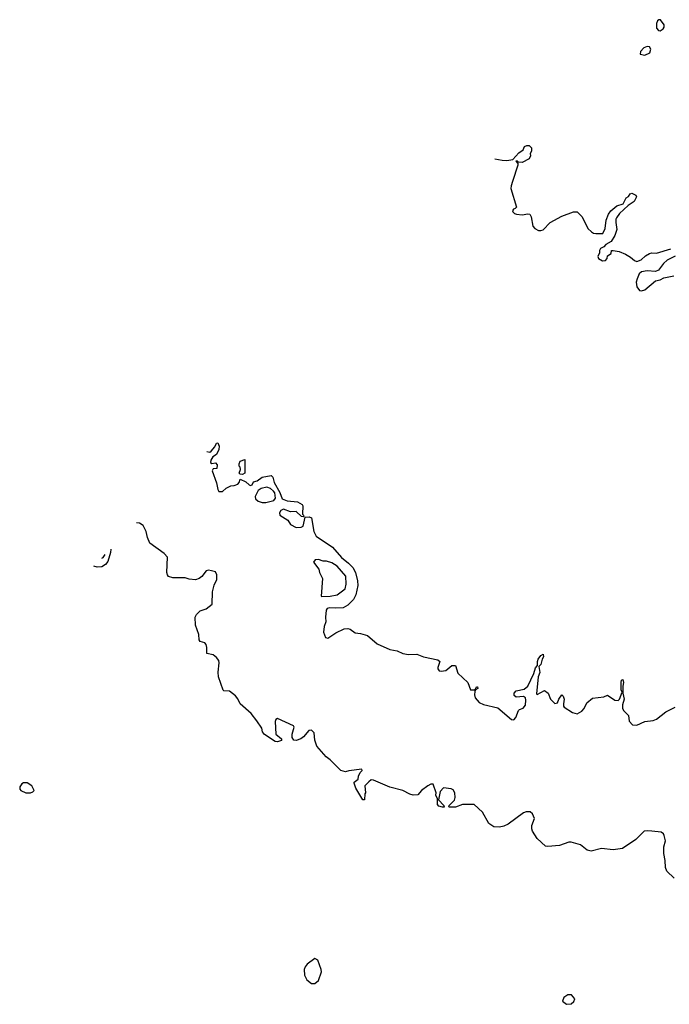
# Model space of a CAD drawing. Extents: x 2219101 to 2444320, y 201258 to 358766.
# Tile 30 of 256: x 2239482 to 2245033, y 249418 to 257828. Entities that reach past the tile are written whole.
import ezdxf

# ---------------------------------------------------------------- set-up
doc = ezdxf.new("R2010")
doc.units = 0

msp = doc.modelspace()

# ---------------------------------------------------------------- linework, layer by layer
at = {"layer": '0CON10XD'}
for points in [[(2244955, 257732.5), (2244980.7, 257749.3), (2244990, 257765), (2244990, 257785), (2244957.5, 257825), (2244945, 257827.5), (2244931.7, 257818.3), (2244923.6, 257796.4), (2244923.3, 257755), (2244940, 257735), (2244955, 257732.5)], [(2244825, 257524), (2244866.2, 257545), (2244876, 257575), (2244865, 257596.7), (2244845, 257598.8), (2244815, 257586.2), (2244786.7, 257555), (2244785, 257533.3), (2244825, 257524)], [(2243541.9, 256638.9), (2243605, 256628.8), (2243645, 256626), (2243695, 256632.5), (2243748.8, 256691.2), (2243783.8, 256715), (2243795, 256743.8), (2243815, 256753.8), (2243835, 256753.3), (2243855, 256732.5), (2243856, 256705), (2243843.8, 256685), (2243848.1, 256665), (2243835, 256640), (2243775, 256607.5), (2243745, 256610), (2243735, 256620), (2243721.7, 256618.3), (2243738.3, 256598.3), (2243740, 256585), (2243693.8, 256446.2), (2243680.7, 256409.3), (2243680, 256385), (2243727.5, 256225), (2243716.2, 256213.8), (2243700.7, 256209.3), (2243692.5, 256195), (2243697.5, 256185), (2243711.7, 256171.7), (2243727, 256167), (2243775, 256161.2), (2243825, 256170), (2243840, 256165), (2243852.5, 256145), (2243866.7, 256065), (2243885, 256043.3), (2243915, 256026.7), (2243935, 256026), (2243955, 256034), (2244016.2, 256095), (2244115, 256148), (2244215, 256187.5), (2244245, 256187.5), (2244287.5, 256145), (2244337.5, 256045), (2244367.5, 256015), (2244385, 256003.3), (2244405, 256000), (2244465, 256000), (2244486.1, 256043.9), (2244493.6, 256116.4), (2244513.9, 256166.1), (2244533.9, 256196.1), (2244585, 256237.5), (2244640, 256255), (2244663.3, 256305), (2244685, 256316.2), (2244700, 256340), (2244714.2, 256345.8), (2244747.3, 256327.3), (2244753.3, 256315), (2244734.1, 256275.9), (2244680.7, 256239.3), (2244608.3, 256171.7), (2244582.5, 256135), (2244576.7, 256125), (2244576.7, 256095), (2244583.6, 256036.4), (2244567.5, 255985), (2244536.4, 255933.6), (2244491.7, 255908.3), (2244475, 255887.5), (2244445, 255872.5), (2244436.7, 255855), (2244437.5, 255835), (2244422.5, 255805), (2244427, 255787), (2244461.7, 255768.3), (2244488.3, 255771.7), (2244501.7, 255788.3), (2244505, 255810), (2244535, 255830), (2244540, 255855), (2244553, 255857), (2244605, 255846.7), (2244657.5, 255825), (2244700.5, 255800.5), (2244735, 255770), (2244755, 255762.5), (2244792.5, 255775), (2244829.5, 255810.5), (2244865, 255831.2), (2244885, 255836.2), (2244925, 255834), (2245045, 255870)], [(2245083, 255807), (2245015, 255773.3), (2244984.4, 255745.6), (2244942, 255688), (2244915, 255676), (2244845, 255682.9), (2244795, 255673.8), (2244775, 255657.5), (2244758.8, 255615), (2244751.2, 255585), (2244756.7, 255545), (2244777.5, 255515), (2244795, 255511.2), (2244825, 255521.2), (2244915, 255598), (2244955, 255606.2), (2244987.5, 255622.5), (2245071.2, 255638.8)], [(2241080.5, 254139.5), (2241106, 254134), (2241119.3, 254140.7), (2241150.8, 254179.2), (2241165, 254210), (2241175, 254212.5), (2241187.5, 254185), (2241184, 254155), (2241165, 254113.3), (2241133.3, 254095), (2241116.7, 254065), (2241113.3, 254045), (2241125, 254037.5), (2241155, 254042.5), (2241170, 254025), (2241167.5, 253995), (2241135, 253990), (2241127.5, 253975), (2241162.6, 253872.6), (2241174.2, 253815), (2241185, 253796.7), (2241215, 253797.5), (2241246, 253825), (2241285, 253847.1), (2241315, 253849.2), (2241345, 253860.8), (2241357.5, 253875), (2241367.5, 253902.5), (2241415, 253881.2), (2241443.2, 253853.2), (2241455, 253849.2), (2241468.8, 253855), (2241480.8, 253879.2), (2241510.3, 253889.7), (2241555, 253918.8), (2241630, 253935), (2241645, 253920), (2241657.8, 253875), (2241705, 253790), (2241724.6, 253734.6), (2241767.5, 253717.5), (2241855, 253709.4), (2241895, 253686.7), (2241901.2, 253675), (2241897.5, 253605), (2241907.5, 253595), (2241910, 253585), (2241905, 253580), (2241890, 253585), (2241845, 253627.5), (2241795, 253623.3), (2241735.5, 253645.5), (2241713.8, 253636.2), (2241702, 253615), (2241703.8, 253595), (2241773, 253553), (2241796.7, 253515), (2241845, 253490), (2241886.2, 253493.8), (2241905, 253502.5), (2241921.7, 253578.3), (2241955, 253582.5), (2241975, 253572.5), (2241995.5, 253455), (2242016.9, 253416.9), (2242155, 253323.1), (2242233.2, 253233.2), (2242293.1, 253185), (2242328.1, 253148.1), (2242350.6, 253105), (2242370, 253035), (2242370.6, 252995), (2242355.6, 252915), (2242334.2, 252875), (2242285, 252827.5), (2242245, 252804.3), (2242185, 252800), (2242130, 252805), (2242110.5, 252799.5), (2242100.8, 252785), (2242094.4, 252725), (2242096.9, 252685), (2242084.5, 252645), (2242079.5, 252595), (2242095, 252550), (2242115, 252543.5), (2242125, 252551.4), (2242185, 252590.6), (2242255, 252624), (2242285, 252628.8), (2242305, 252621.2), (2242349.1, 252589.1), (2242395, 252584.2), (2242455, 252567.5), (2242535.4, 252495.4), (2242645, 252446.9), (2242706.8, 252436.8), (2242755, 252414), (2242805, 252404), (2242875, 252408.8), (2242932.5, 252385), (2243055, 252358.8), (2243072.5, 252345), (2243054.4, 252295), (2243055, 252282.5), (2243065.9, 252265.9), (2243085, 252262.5), (2243125, 252268.8), (2243175, 252310), (2243205, 252310), (2243226.7, 252245), (2243311.2, 252165), (2243334.1, 252104.1), (2243367.5, 252102.5), (2243378.3, 252111.7), (2243385, 252130), (2243395, 252130), (2243396.2, 252115), (2243376.7, 252103.3), (2243372, 252088), (2243369.7, 252059.7), (2243375.6, 252035), (2243408.1, 251995), (2243445, 251977.8), (2243569.1, 251949.1), (2243685, 251848.8), (2243705, 251847.5), (2243721.7, 251868.3), (2243743.8, 251926.2), (2243753.8, 251936.2), (2243785, 251947.5), (2243805, 251972.5), (2243807.5, 252015), (2243803.3, 252035), (2243787.3, 252047.3), (2243725, 252040), (2243708.8, 252055), (2243708.8, 252075), (2243724.3, 252095.7), (2243791.7, 252108.3), (2243823.3, 252135), (2243876.8, 252243.2), (2243889.2, 252290.8), (2243907.5, 252312.5), (2243905.6, 252345), (2243911.9, 252365), (2243935, 252397.1), (2243955, 252408.8), (2243959.1, 252385), (2243946.4, 252365), (2243935, 252321.2), (2243918.3, 252301.7), (2243927.7, 252252.3), (2243913.3, 252215), (2243898.3, 252068.3), (2243905, 252062.5), (2243967, 252097), (2243996.7, 252075), (2244017.5, 252025), (2244055, 251987.5), (2244076.4, 251993.6), (2244090, 252025), (2244115, 252060), (2244125, 252050), (2244133.8, 252025), (2244130, 251985), (2244130, 251965), (2244136, 251956), (2244205, 251911.2), (2244245, 251898), (2244285, 251920.8), (2244305.6, 251945), (2244327.7, 251992.3), (2244376.8, 252033.2), (2244475, 252043.1), (2244505, 252056.7), (2244566.7, 252015), (2244595, 252013.1), (2244608.6, 252025), (2244630, 252085), (2244622.3, 252102.3), (2244621.9, 252165), (2244625, 252187.5), (2244635, 252191.2), (2244642.5, 252165), (2244636.2, 252135), (2244636.7, 252075), (2244646.5, 252025), (2244633.7, 251976.3), (2244633.3, 251945), (2244645, 251923.3), (2244683.3, 251885), (2244690.6, 251835), (2244718.8, 251805), (2244755, 251801.8), (2244825, 251834.4), (2244895, 251841.1), (2244925, 251851.9), (2245003, 251917), (2245083.7, 251956.3)], [(2241385, 253942.5), (2241367.5, 253945), (2241357.5, 253955), (2241370, 253985), (2241366.7, 254005), (2241357.5, 254015), (2241356.7, 254035), (2241365, 254057.5), (2241405, 254070), (2241405.8, 253955), (2241385, 253942.5)], [(2241555, 253702.7), (2241585, 253704.5), (2241655, 253722), (2241668, 253742), (2241661.2, 253785), (2241650.5, 253800.5), (2241625, 253823.3), (2241593.6, 253833.6), (2241545, 253823.3), (2241520, 253805), (2241493.8, 253755), (2241498, 253735), (2241518.8, 253715), (2241555, 253702.7)], [(2245075, 250495.6), (2245012.9, 250555), (2245000, 250585), (2244996.8, 250646.8), (2244985.5, 250705), (2244986.3, 250763.7), (2244999.6, 250815), (2244990.2, 250860.2), (2244983.3, 250875), (2244965, 250889.1), (2244885.3, 250895.3), (2244845, 250900.6), (2244818.9, 250895), (2244746, 250824), (2244632.9, 250747.1), (2244552.9, 250737.1), (2244455, 250749.7), (2244365, 250724.7), (2244331.1, 250735), (2244275, 250781), (2244195, 250802.4), (2244175, 250801.6), (2244095, 250773.5), (2243995, 250764), (2243975, 250768), (2243904.7, 250835), (2243864.8, 250895), (2243857.7, 250915), (2243857.5, 250945), (2243881.5, 251005), (2243865, 251044.4), (2243845, 251061.1), (2243808.9, 251061.1), (2243786.2, 251053.8), (2243655, 250955.4), (2243620.5, 250939.5), (2243581.4, 250931.4), (2243535, 250933.9), (2243492.3, 250962.3), (2243438.2, 251058.3), (2243365, 251123.8), (2243265, 251124.2), (2243205, 251100.8), (2243155, 251100), (2243150, 251105), (2243152.5, 251115), (2243197.8, 251162.2), (2243204.4, 251185), (2243199.5, 251225), (2243185, 251248.1), (2243168.1, 251258.1), (2243103.4, 251266.6), (2243076.2, 251235), (2243060, 251165), (2243107, 251117), (2243108.3, 251101.7), (2243095, 251100), (2243065, 251110), (2243053.8, 251125), (2243051.7, 251171.7), (2243037.5, 251205), (2243040, 251225), (2243015, 251296.7), (2242995, 251298.8), (2242971.2, 251285), (2242916.7, 251245), (2242883.6, 251206.4), (2242844, 251204), (2242815, 251211.2), (2242755, 251244.4), (2242645, 251273.3), (2242505, 251332), (2242485, 251333.8), (2242465, 251316.7), (2242432.5, 251285), (2242437.5, 251225), (2242430, 251215), (2242427.5, 251165), (2242415, 251163.3), (2242353.3, 251265), (2242340, 251305), (2242340, 251315), (2242375, 251340), (2242377.5, 251365), (2242391.2, 251398.8), (2242407.5, 251415), (2242406.1, 251426.1), (2242295, 251412.5), (2242265, 251402.5), (2242225, 251414), (2242136.2, 251506.2), (2242101.9, 251531.9), (2242022.1, 251622.1), (2242002.9, 251675), (2241997.5, 251735), (2241975, 251759.2), (2241952, 251755), (2241907.2, 251702.8), (2241885, 251686), (2241845, 251671.2), (2241825, 251672.5), (2241810, 251695), (2241810, 251725), (2241827.5, 251785), (2241822.5, 251795), (2241685, 251858), (2241671.2, 251848.8), (2241666.1, 251833.9), (2241670, 251725), (2241720, 251685), (2241718.3, 251671.7), (2241685, 251660), (2241665, 251663.3), (2241575, 251722.9), (2241557.1, 251745), (2241550, 251775), (2241509.8, 251839.8), (2241460, 251900), (2241366, 251985), (2241346.2, 252026.2), (2241325, 252052.9), (2241275, 252092.2), (2241226.4, 252096.4), (2241221.7, 252101.7), (2241181.2, 252215), (2241177.7, 252255), (2241187.8, 252335), (2241184.4, 252355), (2241165, 252380), (2241135, 252401.4), (2241080, 252415), (2241082.5, 252465), (2241075, 252490), (2241064, 252504), (2241025, 252517.5), (2241015, 252530), (2241011.9, 252575), (2240983.5, 252655), (2240981.5, 252725), (2240992.4, 252747.6), (2241025, 252779.2), (2241075, 252796), (2241125.8, 252835), (2241129.7, 252940.3), (2241142.8, 252997.2), (2241165.7, 253045), (2241168, 253085), (2241155, 253111.2), (2241120.8, 253119.2), (2241095, 253125.6), (2241075, 253120), (2241039.4, 253070.6), (2241016.7, 253053.3), (2240985, 253042.5), (2240929.1, 253049.1), (2240895, 253060.8), (2240790, 253060), (2240755, 253072), (2240744, 253085), (2240740, 253105), (2240746.3, 253236.3), (2240717, 253267), (2240595, 253356.2), (2240574.2, 253404.2), (2240564.2, 253455), (2240537, 253507), (2240505, 253527.5), (2240480.5, 253530)], [(2240259.5, 253305.5), (2240257.7, 253277.7), (2240235, 253200), (2240216, 253175), (2240185, 253152.9), (2240145, 253150), (2240115.7, 253159.3)], [(2240184.6, 253229.3), (2240195.7, 253234.3), (2240213.2, 253258.3)], [(2242065, 252900), (2242135, 252903.3), (2242193.6, 252916.4), (2242263, 252967), (2242273.3, 253005), (2242270, 253075), (2242195, 253160), (2242149.7, 253189.7), (2242105, 253202), (2242075, 253202.5), (2242035, 253217.5), (2242006.4, 253213.6), (2241993.3, 253195), (2242038.8, 253135), (2242044.5, 253104.5), (2242068.8, 253055), (2242057.5, 252905), (2242065, 252900)], [(2239575, 251224), (2239595, 251231.2), (2239605.7, 251244.3), (2239585, 251284.2), (2239545, 251308.2), (2239515, 251309.4), (2239499.1, 251300.9), (2239482, 251275), (2239484, 251255), (2239492.9, 251242.9), (2239535, 251224.2), (2239575, 251224)], [(2242005, 249594), (2242035, 249620), (2242060.6, 249695), (2242059.2, 249715), (2242030, 249795), (2242005, 249810), (2241939.1, 249760.9), (2241921.7, 249738.3), (2241914.3, 249715), (2241916.9, 249665), (2241935, 249626.2), (2241975, 249594), (2242005, 249594)], [(2244155, 249417.5), (2244195, 249421.2), (2244218.8, 249441.2), (2244226.2, 249465), (2244197.7, 249497.7), (2244165, 249498.8), (2244132.5, 249475), (2244120, 249445), (2244155, 249417.5)]]:
    msp.add_lwpolyline(points, dxfattribs=at)

doc.saveas('drawing.dxf')
